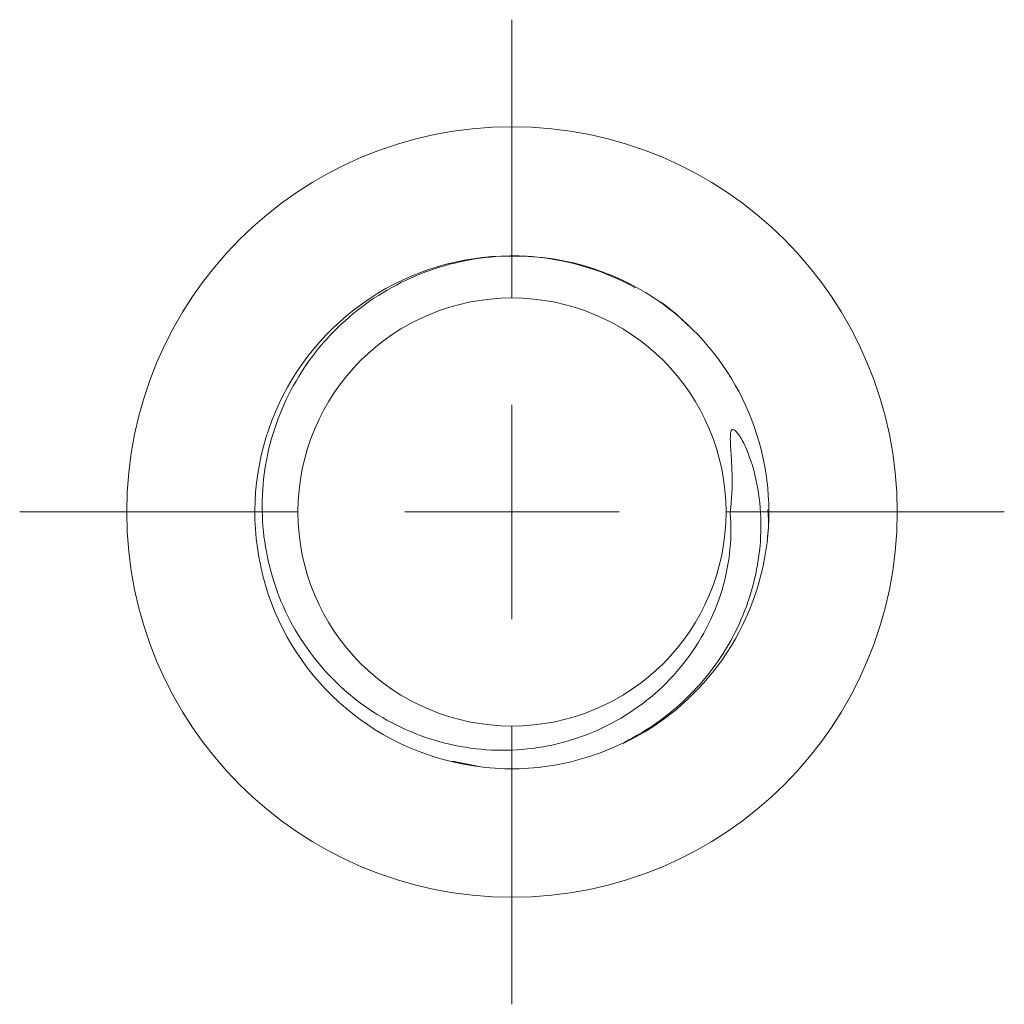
# Model space of a CAD drawing. Header units: millimetres. Extents: x 0 to 420, y 0 to 297.
# Tile 5 of 6: x 133 to 156, y 200 to 223. Entities that reach past the tile are written whole.
import ezdxf

# ---------------------------------------------------------------- set-up
doc = ezdxf.new("R2010")
doc.units = ezdxf.units.MM

# ---------------------------------------------------------------- blocks, each defined once
blk = doc.blocks.new('SW_CENTERMARKSYMBOL_0')
at = {"color": 0, "linetype": 'Continuous', "lineweight": 0}
for p, q in [((0, 5), (0, 11.5)), ((0, 0), (0, 2.5)), ((-5, 0), (-11.5, 0)), ((0, 0), (-2.5, 0)), ((0, 0), (0, -2.5)), ((0, 0), (2.5, 0)), ((5, 0), (11.5, 0)), ((0, -5), (0, -11.5))]:
    blk.add_line(p, q, dxfattribs=at)

msp = doc.modelspace()

# ---------------------------------------------------------------- linework, layer by layer
at = {"color": 7, "linetype": 'Continuous', "lineweight": 15}
for p, q in [((142.826, 205.336), (143.446, 205.211)), ((144.888, 205.191), (144.972, 205.206))]:
    msp.add_line(p, q, dxfattribs=at)
for radius in [9, 5]:
    msp.add_circle((144.216, 211.153), radius, dxfattribs=at)
for centre, radius, start, end in [((144.2, 211.146), 5.99, 61.1069, 260.9968), ((144.216, 211.153), 6, 295.6532, 47.0995)]:
    msp.add_arc(centre, radius, start, end, dxfattribs=at)
for points, knots in [([(148.301, 215.548), (147.821, 215.994), (147.282, 216.35), (146.088, 216.884), (145.461, 217.048), (144.486, 217.138), (144.159, 217.141), (143.515, 217.095), (143.195, 217.045), (142.561, 216.892), (142.251, 216.789), (141.656, 216.536), (141.369, 216.386), (140.819, 216.036), (140.558, 215.838), (140.078, 215.405), (139.856, 215.17), (139.45, 214.661), (139.268, 214.388), (138.954, 213.822), (138.821, 213.528), (138.604, 212.914), (138.521, 212.596), (138.41, 211.958), (138.381, 211.636), (138.379, 210.986), (138.405, 210.658), (138.51, 210.019), (138.59, 209.706), (138.802, 209.091), (138.936, 208.79), (139.249, 208.224), (139.429, 207.955), (139.835, 207.447), (140.062, 207.208), (140.546, 206.779), (140.806, 206.586), (141.36, 206.245), (141.655, 206.098), (142.257, 205.859), (142.567, 205.767), (143.205, 205.635), (143.532, 205.597), (144.178, 205.58), (144.501, 205.6), (145.146, 205.698), (145.465, 205.777), (146.077, 205.987), (146.372, 206.119), (146.943, 206.439), (147.212, 206.624), (147.709, 207.037), (147.938, 207.267), (148.357, 207.772), (148.539, 208.04), (148.852, 208.606), (148.984, 208.907), (149.187, 209.528), (149.256, 209.844), (149.334, 210.486), (149.342, 210.816), (149.316, 211.143)], [0, 0, 0, 0, 0.0625, 0.0625, 0.125, 0.125, 0.15625, 0.15625, 0.1875, 0.1875, 0.21875, 0.21875, 0.25, 0.25, 0.28125, 0.28125, 0.3125, 0.3125, 0.34375, 0.34375, 0.375, 0.375, 0.40625, 0.40625, 0.4375, 0.4375, 0.46875, 0.46875, 0.5, 0.5, 0.53125, 0.53125, 0.5625, 0.5625, 0.59375, 0.59375, 0.625, 0.625, 0.65625, 0.65625, 0.6875, 0.6875, 0.71875, 0.71875, 0.75, 0.75, 0.78125, 0.78125, 0.8125, 0.8125, 0.84375, 0.84375, 0.875, 0.875, 0.90625, 0.90625, 0.9375, 0.9375, 0.96875, 0.96875, 1, 1, 1, 1]), ([(148.339, 215.505), (148.096, 215.738), (147.847, 215.978), (147.547, 216.142), (147.539, 216.146)], [0, 0, 0, 0, 0.973723, 1, 1, 1, 1]), ([(149.316, 211.143), (149.352, 211.447), (149.363, 211.751), (149.352, 212.209), (149.343, 212.362), (149.329, 212.59), (149.324, 212.666), (149.317, 212.818), (149.313, 212.895), (149.322, 212.988), (149.325, 213.006), (149.334, 213.042), (149.341, 213.06), (149.368, 213.081), (149.387, 213.079), (149.419, 213.063), (149.433, 213.051), (149.498, 212.987), (149.538, 212.923), (149.65, 212.729), (149.708, 212.593), (149.863, 212.173), (149.932, 211.879), (150.019, 211.292), (150.037, 210.994), (150.021, 210.395), (149.988, 210.099), (149.875, 209.516), (149.794, 209.226), (149.587, 208.665), (149.463, 208.395), (149.173, 207.877), (149.007, 207.627), (148.638, 207.156), (148.437, 206.937), (148.004, 206.532), (147.772, 206.346), (147.275, 206.007), (147.017, 205.859), (146.482, 205.603), (146.206, 205.495), (145.633, 205.321), (145.34, 205.256), (144.752, 205.172), (144.457, 205.152), (143.86, 205.156), (143.559, 205.181), (143.263, 205.229)], [0, 0, 0, 0, 0.0625, 0.0625, 0.09375, 0.09375, 0.109375, 0.109375, 0.125, 0.125, 0.128906, 0.128906, 0.132812, 0.132812, 0.136719, 0.136719, 0.140625, 0.140625, 0.15625, 0.15625, 0.1875, 0.1875, 0.25, 0.25, 0.3125, 0.3125, 0.375, 0.375, 0.4375, 0.4375, 0.5, 0.5, 0.5625, 0.5625, 0.625, 0.625, 0.6875, 0.6875, 0.75, 0.75, 0.8125, 0.8125, 0.875, 0.875, 0.9375, 0.9375, 1, 1, 1, 1]), ([(150.179, 210.555), (150.185, 210.585), (150.225, 210.8), (150.208, 211.019), (150.193, 211.207)], [0, 0, 0, 0, 0.142978, 1, 1, 1, 1])]:
    msp.add_open_spline(points, degree=3, knots=knots, dxfattribs=at)

# ---------------------------------------------------------------- block references
at = {"color": 7, "linetype": 'Continuous', "lineweight": 0}
msp.add_blockref('SW_CENTERMARKSYMBOL_0', (144.216, 211.153), dxfattribs=at)

doc.saveas('drawing.dxf')
